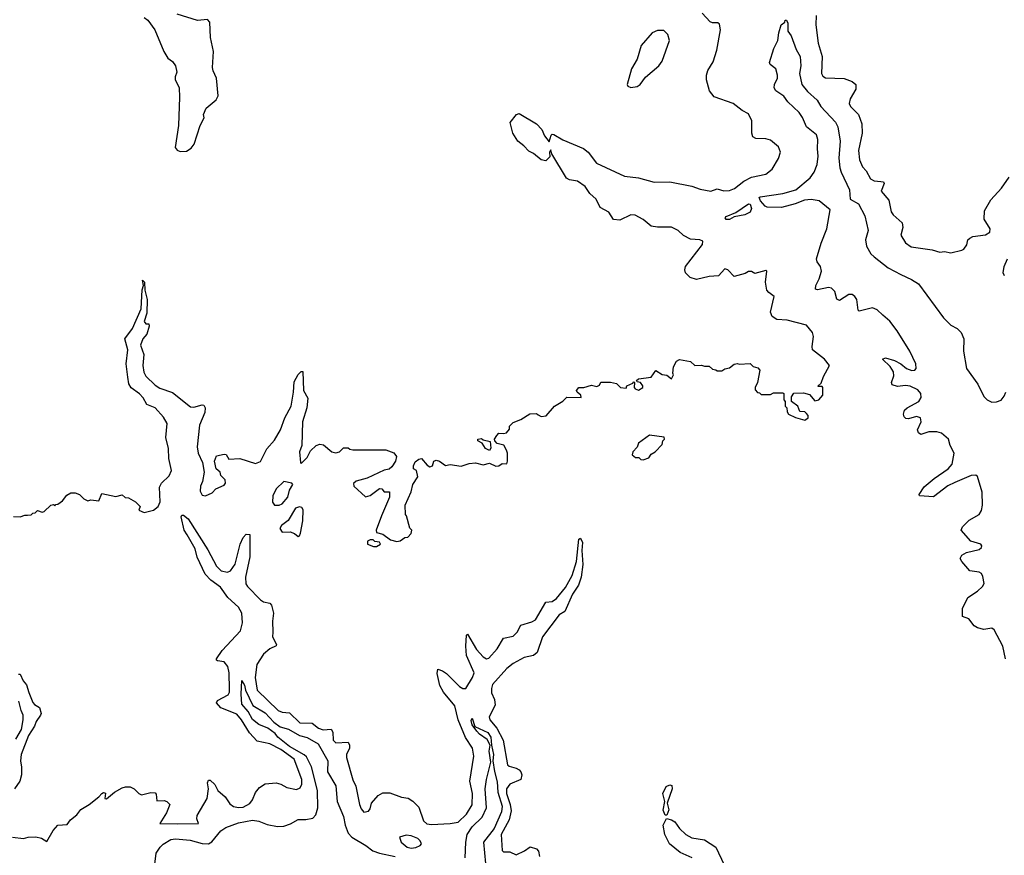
# Model space of a CAD drawing. Extents: x 2029826 to 2248070, y 228728 to 402406.
# Tile 154 of 256: x 2087852 to 2094125, y 333072 to 338399. Entities that reach past the tile are written whole.
import ezdxf

# ---------------------------------------------------------------- set-up
doc = ezdxf.new("R2010")
doc.units = 0

msp = doc.modelspace()

# ---------------------------------------------------------------- linework, layer by layer
at = {"layer": '0CON10XD'}
for points in [[(2088645, 338412.5), (2088667.5, 338395), (2088713.6, 338333.6), (2088770, 338195), (2088795, 338152.5), (2088825, 338132.5), (2088843.6, 338103.6), (2088853.3, 338065), (2088842.5, 338035), (2088843.3, 338016.7), (2088868, 337965), (2088870, 337905), (2088863.3, 337725), (2088842.5, 337585), (2088855, 337567.5), (2088875, 337557.5)], [(2088875, 337557.5), (2088915, 337560), (2088945, 337580), (2088963.3, 337605), (2089002.5, 337725), (2089026.4, 337773.6), (2089022.5, 337795), (2089040, 337835), (2089103, 337887), (2089116.4, 337913.6), (2089106.4, 338026.4), (2089083.6, 338073.6), (2089080, 338095), (2089086.7, 338195), (2089067.5, 338285), (2089063, 338383), (2089049.3, 338399.3), (2088985, 338394), (2088855, 338433.3)], [(2091155, 335880), (2091175, 335870), (2091207, 335873), (2091260, 335935), (2091313, 335967), (2091338.3, 335991.7), (2091430, 335990), (2091427.5, 336005), (2091404.1, 336024.1), (2091400, 336035), (2091415, 336053.3), (2091445.9, 336054.1), (2091495, 336070), (2091529.3, 336060.7), (2091545, 336070), (2091555, 336087.5), (2091615, 336087.5), (2091655, 336080), (2091680, 336055), (2091715, 336050), (2091720, 336065), (2091758.3, 336081.7), (2091765, 336090), (2091770, 336085), (2091767.5, 336055), (2091772.5, 336045), (2091795, 336036.7), (2091822.5, 336055), (2091822.5, 336065), (2091806.4, 336086.4), (2091785, 336090), (2091781.7, 336098.3), (2091795, 336110), (2091875, 336120), (2091905, 336162.5), (2091945, 336137.5), (2091975, 336133.3), (2092005, 336110), (2092017.5, 336135), (2092012.5, 336145), (2092016.7, 336185), (2092037, 336223), (2092055, 336232.5), (2092125, 336220), (2092153.3, 336193.3), (2092195, 336197.5), (2092215, 336190), (2092245, 336190), (2092265, 336170), (2092287, 336167), (2092295, 336160), (2092325, 336160), (2092345, 336172.5), (2092375, 336180), (2092405, 336202.5), (2092425, 336207.5), (2092435, 336202.5), (2092507, 336207), (2092525, 336187.5), (2092555, 336180), (2092567.5, 336165), (2092552.5, 336085), (2092537.5, 336055), (2092538.3, 336038.3), (2092551.7, 336021.7), (2092565, 336020), (2092575, 336010), (2092635, 336010), (2092655, 336020), (2092715, 336020), (2092720, 336015), (2092720, 335975), (2092730, 335965), (2092730, 335935), (2092740, 335925), (2092741.7, 335898.3), (2092750, 335885), (2092795, 335862.5), (2092855, 335846.2), (2092875, 335860), (2092876.2, 335875), (2092865, 335887.5), (2092855, 335900), (2092821.7, 335901.7), (2092810, 335935), (2092770, 335965), (2092770, 335995), (2092785, 336017.5), (2092845, 336020), (2092885, 336010), (2092918.3, 335968.3), (2092942.5, 335975), (2092970, 336005), (2092970, 336055), (2092965, 336060), (2092940, 336060), (2092940, 336065), (2092958.3, 336081.7), (2092972.5, 336125), (2093012.5, 336195), (2092980, 336235), (2092903.9, 336293.9), (2092900, 336315), (2092909.3, 336379.3), (2092902.5, 336405), (2092865, 336452.5), (2092742.5, 336482.5), (2092675, 336486.7), (2092646.2, 336506.2), (2092636.5, 336535), (2092658.8, 336635), (2092625, 336658.8), (2092612.5, 336675), (2092604.3, 336725), (2092612.5, 336795), (2092605, 336800), (2092535, 336780), (2092515, 336792.5), (2092495, 336793.3), (2092475, 336781.2), (2092405, 336762.5), (2092364.1, 336804.1), (2092345, 336810), (2092304.4, 336765.6), (2092245, 336762.5), (2092165, 336741.9), (2092124, 336755), (2092094.6, 336784.6), (2092089.1, 336805), (2092093.9, 336826.1), (2092202, 336965), (2092205, 336987.5), (2092185.8, 336995.8), (2092125, 337000.5), (2092082.2, 337022.2), (2092047.5, 337055), (2092005, 337075.4), (2091915, 337075.8), (2091875, 337082.7), (2091825, 337125.5), (2091773.7, 337153.7), (2091745, 337155.5), (2091675, 337121.5), (2091635, 337125.5), (2091605, 337171.4), (2091551.1, 337201.1), (2091524.2, 337254.2), (2091485, 337290), (2091455, 337335.5), (2091405, 337369.6), (2091355, 337377.8), (2091335, 337387.5), (2091243.3, 337543.3), (2091235, 337570), (2091227.5, 337555), (2091230, 337525), (2091205, 337499.4), (2091173.8, 337505), (2091125, 337545.6), (2091095, 337560), (2091064.3, 337595), (2091025.3, 337625.3), (2090994.1, 337675), (2090976.2, 337743.8), (2091016.1, 337793.9), (2091035, 337800), (2091145, 337735.7), (2091177.8, 337697.8), (2091195, 337658.8), (2091225, 337620), (2091237.5, 337662.5), (2091245, 337670), (2091255, 337666.2), (2091312.4, 337632.4), (2091445, 337578.2), (2091474.4, 337555), (2091526.9, 337485), (2091705, 337400.8), (2091795, 337390.4), (2091895, 337363.2), (2091995, 337364.6), (2092135, 337337.1), (2092188.2, 337318.2), (2092254.6, 337304.6), (2092295, 337320), (2092337.7, 337307.7), (2092375, 337310), (2092407.2, 337322.8), (2092465, 337369.1), (2092514.7, 337395.3), (2092606.7, 337415), (2092646.2, 337445), (2092686.2, 337513.8), (2092698.6, 337555), (2092687.4, 337587.4), (2092635, 337631.4), (2092605, 337640), (2092542.3, 337642.3), (2092522.7, 337652.7), (2092516, 337675), (2092516.9, 337755), (2092495, 337798), (2092455, 337820), (2092397.5, 337865), (2092276.7, 337906.7), (2092247.5, 337945), (2092227.5, 338015), (2092228.1, 338045), (2092237.1, 338075), (2092269.7, 338130.3), (2092294.4, 338205), (2092317.5, 338335), (2092311.2, 338371.2), (2092299.2, 338379.2), (2092265, 338379.2), (2092251.2, 338385), (2092200, 338440)], [(2092925.5, 338425), (2092924.6, 338365), (2092939.7, 338249.7), (2092964.6, 338165), (2092961.1, 338055), (2092968.9, 338038.9), (2092985, 338028.9), (2093105, 338023.8), (2093155.3, 338005.3), (2093180, 337985), (2093178.9, 337955), (2093142.5, 337895), (2093136.9, 337865), (2093145.7, 337845), (2093195.3, 337795.3), (2093218.2, 337735), (2093219.2, 337675), (2093196.1, 337565), (2093202.3, 337505), (2093221.6, 337461.6), (2093244.7, 337434.7), (2093272.2, 337385), (2093295, 337371.2), (2093338.1, 337368.1), (2093354.5, 337364.5), (2093360.6, 337355), (2093341.4, 337305), (2093389.1, 337249.1), (2093404.3, 337174.3), (2093416.2, 337155), (2093474.2, 337104.2), (2093478.6, 337075), (2093466, 337025), (2093495, 336976), (2093531.7, 336951.7), (2093665, 336932.5), (2093715, 336916.2), (2093745, 336921.2), (2093785, 336912.5), (2093855, 336930), (2093867.5, 336935), (2093885.9, 336964.1), (2093893.8, 336995), (2093905, 337006.2), (2093925, 337016), (2094005, 337028), (2094033.3, 337045), (2094036.2, 337065), (2093997.3, 337127.3), (2093998.7, 337181.3), (2094038.8, 337251.2), (2094106.9, 337325), (2094157.1, 337395)], [(2094133.8, 334323.8), (2094115.3, 334405.3), (2094060.3, 334510.3), (2094045, 334519.2), (2093995, 334512.5), (2093955, 334522.5), (2093934, 334535), (2093899.1, 334579.1), (2093859.2, 334595), (2093859.2, 334645), (2093893.1, 334715), (2093954.8, 334755.2), (2093985.6, 334785), (2093996.8, 334805), (2093989.3, 334849.3), (2093979.2, 334869.2), (2093965, 334876.7), (2093906.3, 334886.3), (2093854.8, 334944.8), (2093844.6, 334965), (2093855, 334985.6), (2093885, 335002.2), (2093965, 335021.4), (2093980, 335035), (2093982, 335045), (2093975, 335056), (2093911.2, 335075), (2093850.8, 335145), (2093859.4, 335165), (2093901.7, 335208.3), (2093964.5, 335245), (2093980.8, 335269.2), (2093986.6, 335305), (2093985, 335387.5), (2093955, 335487.1), (2093944.5, 335494.5), (2093915, 335492.3), (2093810.6, 335449.4), (2093765, 335426.8), (2093675, 335358.2), (2093585, 335364.2), (2093582.5, 335372.5), (2093615, 335420.5), (2093678.6, 335475), (2093767.8, 335535), (2093793.3, 335565), (2093806, 335635), (2093780.6, 335685), (2093770, 335725), (2093725, 335762.5), (2093695, 335772.5), (2093645, 335770.8), (2093594.2, 335754.2), (2093578.8, 335765), (2093572.5, 335785), (2093594.6, 335835), (2093590.3, 335860.3), (2093565, 335868.2), (2093514.6, 335854.6), (2093497.1, 335857.1), (2093486.4, 335866.4), (2093483.5, 335885), (2093490.3, 335909.7), (2093507.1, 335925), (2093580, 335965), (2093595, 335991.2), (2093594, 336015), (2093575, 336039.1), (2093525, 336062.9), (2093495, 336066.8), (2093445, 336061.2), (2093411.2, 336071.2), (2093406.9, 336085), (2093421.9, 336128.1), (2093418.2, 336155), (2093398, 336188), (2093350, 336235), (2093367.7, 336242.3), (2093425, 336226.2), (2093465, 336204.5), (2093502.2, 336175), (2093535, 336163.5), (2093555, 336165.5), (2093563.8, 336175), (2093562.4, 336205), (2093523.3, 336285), (2093442.4, 336415), (2093396.3, 336476.3), (2093352.1, 336515), (2093315, 336549.4), (2093285, 336561.2), (2093200.6, 336540.6), (2093195, 336547.5), (2093186.4, 336615), (2093173.8, 336635), (2093155, 336647.2), (2093133.8, 336646.2), (2093075, 336608.1), (2093058, 336618), (2093045.3, 336665.3), (2093025, 336687.8), (2093005, 336690.9), (2092935.8, 336675.8), (2092921.9, 336681.9), (2092924.5, 336705), (2092945, 336746), (2092960, 336795), (2092954.4, 336825), (2092933.3, 336855), (2092928.5, 336875), (2092957.5, 336975), (2092993.8, 337065), (2093015.7, 337185.7), (2092945, 337244.6), (2092895, 337252.8), (2092851.7, 337248.3), (2092792, 337225), (2092705, 337202.4), (2092614.7, 337204.7), (2092600.8, 337210.8), (2092571.2, 337245), (2092562.5, 337265), (2092569.3, 337269.3), (2092715, 337289.7), (2092796.2, 337313.8), (2092888.4, 337391.6), (2092914.3, 337425.7), (2092933.6, 337475), (2092939.2, 337529.2), (2092934.6, 337575), (2092938, 337635), (2092928.9, 337665), (2092865, 337716.5), (2092840, 337775), (2092817.6, 337807.6), (2092745.6, 337875), (2092721.4, 337911.4), (2092670, 337945), (2092658.1, 337965), (2092660, 337985), (2092680, 338025), (2092680, 338045), (2092668.6, 338085), (2092632.9, 338112.9), (2092630, 338125), (2092656.7, 338215), (2092681.9, 338265), (2092688, 338315), (2092703.3, 338365), (2092726.7, 338383.3), (2092730, 338395), (2092737.5, 338395), (2092745.8, 338375.8), (2092745.6, 338325), (2092766.9, 338295), (2092799.2, 338209.2), (2092823.5, 338165), (2092828.2, 338105), (2092820.8, 338055), (2092834.8, 337984.8), (2092870.6, 337940.6), (2092932.5, 337885), (2092957.1, 337845), (2093050, 337745), (2093064.6, 337715), (2093080.3, 337625), (2093070.3, 337515), (2093076.5, 337455), (2093085, 337425.7), (2093139.6, 337315), (2093144, 337255), (2093195.7, 337225.7), (2093237.4, 337147.4), (2093257.9, 337055), (2093240.8, 336995), (2093247.9, 336955), (2093275.3, 336905.3), (2093295, 336886.5), (2093385, 336816.1), (2093465, 336773.8), (2093533.3, 336743.3), (2093578.1, 336715), (2093738.8, 336498.8), (2093785, 336450.8), (2093825, 336429.4), (2093851.1, 336405), (2093867.1, 336365), (2093864.5, 336285.5), (2093885.3, 336175), (2093956.4, 336076.4), (2093995.8, 335995.8), (2094015, 335976.4), (2094045, 335961.5), (2094075, 335962.2), (2094105, 335974.4), (2094125, 335998.6), (2094136, 336025)], [(2091745, 337966.7), (2091785, 337972.5), (2091805, 337986.2), (2091838.6, 338031.4), (2091923.1, 338105), (2091944.4, 338135), (2091992.9, 338265), (2091982, 338305), (2091955, 338330), (2091915, 338329.5), (2091880.8, 338315), (2091810.8, 338235), (2091785, 338146.7), (2091749.2, 338085), (2091723.3, 337985), (2091727.5, 337975), (2091745, 337966.7)], [(2092375, 337124.2), (2092353.3, 337125), (2092347.5, 337135), (2092353.3, 337145), (2092415, 337168.8), (2092495, 337224.2), (2092505, 337222), (2092514.4, 337195), (2092505, 337171.4), (2092472.5, 337155), (2092405, 337142), (2092375, 337124.2)], [(2094125.6, 336765), (2094118.2, 336785), (2094123.3, 336825), (2094146.3, 336873.7)], [(2087811.7, 335231.7), (2087855, 335229.2), (2087885, 335241.2), (2087900.7, 335240.7), (2087925, 335243.3), (2087935, 335252.5), (2087950, 335255), (2087965, 335270), (2087995, 335260), (2088007, 335263), (2088050, 335305), (2088067.5, 335307.5), (2088075, 335300), (2088081.7, 335308.3), (2088095, 335310), (2088125, 335332.5), (2088152.3, 335367.7), (2088177, 335383), (2088205, 335382.5), (2088231.7, 335371.7), (2088260, 335345), (2088285, 335332.5), (2088305, 335337.5), (2088355, 335332.5), (2088375, 335377.5), (2088465, 335360), (2088505, 335370), (2088523, 335353), (2088545, 335350), (2088590, 335325), (2088620, 335295), (2088611.7, 335271.7), (2088645, 335257.5), (2088705, 335271.9), (2088734, 335295), (2088747.1, 335325), (2088742.1, 335417.9), (2088755.9, 335444.1), (2088805, 335490), (2088818.6, 335525), (2088802.3, 335602.3), (2088800, 335665), (2088783.6, 335735), (2088791.8, 335825), (2088767.9, 335865), (2088714.7, 335924.7), (2088660.9, 335945), (2088637.8, 335987.8), (2088615, 336014.4), (2088561.7, 336051.7), (2088547.3, 336077.3), (2088540.6, 336120.6), (2088530.3, 336205), (2088539.7, 336295), (2088521.8, 336365), (2088570, 336430), (2088625.4, 336554.6), (2088632.7, 336677.3), (2088640, 336705), (2088635, 336737.5), (2088646, 336725), (2088650, 336675), (2088663.8, 336615), (2088661.8, 336528.2), (2088644.2, 336474.2), (2088655, 336460), (2088675, 336460), (2088677.5, 336445), (2088661.9, 336395), (2088636.3, 336363.7), (2088622.3, 336325), (2088642.5, 336265), (2088635.4, 336195), (2088641.9, 336151.9), (2088656, 336126), (2088715, 336069.1), (2088745, 336050.4), (2088825, 336021.5), (2088940.8, 335930.8), (2088960.8, 335929.2), (2089015, 335944.3), (2089025, 335940.8), (2089034.4, 335925), (2089030.9, 335895), (2088997.5, 335815), (2088982.2, 335675), (2088988.6, 335635), (2089016.2, 335575), (2089026.1, 335513.9), (2089015.8, 335455), (2089004.4, 335425), (2089002.3, 335392.3), (2089015, 335367.5), (2089035, 335363.3), (2089077.3, 335382.7), (2089101.7, 335408.3), (2089155, 335432.5), (2089162.5, 335445), (2089160, 335465), (2089133, 335493), (2089130, 335515), (2089102.5, 335535), (2089093.3, 335585), (2089105, 335617.5), (2089155, 335630), (2089166.4, 335626.4), (2089185, 335597.5), (2089255, 335602.5), (2089355, 335570), (2089385, 335582.5), (2089426.5, 335663.5), (2089475, 335718), (2089513.1, 335785), (2089540.2, 335859.8), (2089580.5, 335935), (2089595.4, 336024.6), (2089600.8, 336089.2), (2089625, 336137.5), (2089645, 336156), (2089655, 336156.7), (2089660.8, 336035), (2089686.6, 335986.6), (2089681.2, 335925), (2089653.6, 335835), (2089648.8, 335685), (2089633.9, 335643.9), (2089640, 335575), (2089645, 335570), (2089683, 335607), (2089705, 335650), (2089740, 335685), (2089765, 335692.5), (2089788.3, 335688.3), (2089840, 335645), (2089865, 335637.5), (2089890, 335645), (2089915, 335670), (2089945, 335670), (2089955, 335660), (2089975, 335657.5), (2090185, 335657.5), (2090235, 335637.5), (2090252.5, 335615), (2090246.2, 335585), (2090222.5, 335547.5), (2090205, 335532.5), (2090175, 335527.5), (2090065, 335476.7), (2089995, 335457.5), (2089978.3, 335441.7), (2089980, 335425), (2090055, 335357.5), (2090085, 335366.7), (2090145, 335410), (2090158.3, 335408.3), (2090175, 335390), (2090208.3, 335388.3), (2090207.5, 335355), (2090156, 335235), (2090123.3, 335145), (2090125, 335130), (2090165, 335120), (2090215, 335082.5), (2090255, 335073.3), (2090275, 335077.5), (2090305, 335097.5), (2090325, 335100), (2090347, 335123), (2090350, 335145), (2090338.3, 335158.3), (2090317, 335237), (2090310, 335245), (2090307.5, 335305), (2090345, 335390), (2090356.7, 335435), (2090387.5, 335485), (2090380, 335525), (2090360, 335535), (2090360, 335555), (2090370.5, 335579.5), (2090395, 335597.5), (2090411.7, 335601.7), (2090448.3, 335558.3), (2090465, 335547.5), (2090482.5, 335555), (2090491.2, 335585), (2090505, 335591.2), (2090527.5, 335585), (2090565, 335557.5), (2090595, 335562.5), (2090665, 335553.1), (2090715, 335570.5), (2090755, 335573.3), (2090805, 335561.5), (2090845, 335571.9), (2090885, 335551.8), (2090904.6, 335555.4), (2090925, 335568.9), (2090955, 335567.5), (2090960.8, 335585), (2090960, 335635), (2090954, 335655), (2090935.8, 335685.8), (2090895, 335697.5), (2090880, 335715), (2090877.5, 335725), (2090891.7, 335748.3), (2090905, 335762.5), (2090935, 335760), (2090952.5, 335765), (2090971.7, 335788.3), (2090973, 335807), (2090995, 335830), (2091045, 335850), (2091103, 335887), (2091145, 335887.5), (2091155, 335880)], [(2090845, 335653.3), (2090820, 335665), (2090798.8, 335698.8), (2090770, 335715), (2090770, 335725), (2090795, 335730), (2090805, 335720), (2090849.3, 335709.3), (2090853.6, 335666.4), (2090845, 335653.3)], [(2091825, 335593.3), (2091860, 335605), (2091875, 335630), (2091900, 335645), (2091945, 335690), (2091950, 335715), (2091960, 335725), (2091958.3, 335738.3), (2091865, 335750), (2091795, 335700), (2091787, 335673), (2091757.5, 335645), (2091753.3, 335625), (2091775, 335607.5), (2091797, 335607), (2091810, 335595), (2091825, 335593.3)], [(2089475, 335303.3), (2089505, 335304.6), (2089525, 335313.3), (2089561.1, 335355), (2089570.2, 335399.8), (2089592, 335435), (2089586.7, 335445), (2089535, 335454.2), (2089485, 335408.1), (2089465, 335363.8), (2089462.9, 335322.9), (2089475, 335303.3)], [(2089625, 335103.8), (2089635, 335107.5), (2089640.8, 335125), (2089656, 335205), (2089656.9, 335275), (2089648.8, 335288.8), (2089635, 335294.4), (2089610, 335285), (2089562.7, 335207.3), (2089519.5, 335175), (2089508.6, 335155), (2089525, 335131.4), (2089574.6, 335134.6), (2089603.5, 335123.5), (2089625, 335103.8)], [(2087805, 333188.6), (2087875, 333178.6), (2087905, 333187.8), (2087955, 333190), (2087990.3, 333180.3), (2088025, 333160), (2088065, 333230), (2088095, 333264.3), (2088155, 333267.5), (2088175, 333297.5), (2088215, 333330), (2088242, 333365), (2088293.4, 333396.6), (2088355.6, 333444.4), (2088375, 333467.1), (2088385, 333472.5), (2088398.1, 333468.1), (2088393.6, 333433.6), (2088405, 333431.2), (2088455, 333473.8), (2088505, 333502.5), (2088525, 333507.5), (2088555, 333507.5), (2088580, 333495), (2088610, 333465), (2088628.3, 333458.3), (2088687, 333473), (2088715, 333470), (2088721.7, 333461.7), (2088725, 333420), (2088771.7, 333421.7), (2088790, 333415), (2088807.5, 333395), (2088787.5, 333342.5), (2088743.9, 333273.9), (2088858.1, 333271.9), (2088991.2, 333275), (2088981.2, 333305), (2088981.6, 333325), (2089046, 333435), (2089054.2, 333495), (2089047.5, 333535), (2089055, 333550), (2089065, 333550), (2089095, 333523.8), (2089113.8, 333485), (2089160, 333445), (2089190.8, 333400.8), (2089215, 333384.1), (2089245, 333377.1), (2089275, 333379.7), (2089317.6, 333402.4), (2089335.6, 333425), (2089355, 333472), (2089380, 333505), (2089415, 333526.7), (2089485, 333533.5), (2089515.9, 333525.9), (2089554.7, 333504.7), (2089615, 333492.2), (2089637.7, 333502.3), (2089648.5, 333525), (2089650.4, 333555), (2089599.7, 333685), (2089515, 333746.7), (2089445, 333781.8), (2089365, 333800), (2089315, 333851.9), (2089264.7, 333935), (2089235, 333971.6), (2089133, 334013), (2089105.8, 334045), (2089111.3, 334058.7), (2089179.3, 334095), (2089188.2, 334111.8), (2089189.3, 334130.7), (2089185.5, 334235), (2089177.7, 334275), (2089155, 334304.6), (2089112.4, 334312.4), (2089105.7, 334315.7), (2089104.6, 334325), (2089141.4, 334378.6), (2089257.9, 334502.1), (2089270.3, 334555), (2089267.1, 334615), (2089245, 334653.5), (2089177.7, 334715), (2089131.6, 334781.6), (2089070.6, 334825), (2089033.6, 334863.6), (2088982.9, 334972.9), (2088968.8, 335025), (2088918.7, 335115), (2088899.8, 335145), (2088880.6, 335229.4), (2088885, 335241.2), (2088895, 335240), (2088925, 335216), (2089050.1, 335020.1), (2089105, 334915.8), (2089135, 334886.5), (2089175, 334876.5), (2089195.8, 334885), (2089225, 334928.8), (2089256.9, 335055), (2089275, 335097.9), (2089295, 335118.7), (2089317, 335117), (2089317.5, 334975), (2089289.8, 334845), (2089293.3, 334803.3), (2089304.1, 334785), (2089385, 334701.4), (2089405, 334688.9), (2089445, 334679.1), (2089456.4, 334666.4), (2089468.9, 334615), (2089461.6, 334565), (2089464.1, 334495), (2089463.1, 334465), (2089487.8, 334415), (2089485, 334406.7), (2089445, 334388.9), (2089404.4, 334355), (2089362.2, 334287.8), (2089351.4, 334205), (2089365.2, 334125), (2089498.2, 333995), (2089525, 333983.9), (2089570.1, 333980.1), (2089637.3, 333917.3), (2089715, 333914), (2089755, 333882.7), (2089785, 333871.1), (2089835.5, 333875.5), (2089847.9, 333857.9), (2089848.5, 333805), (2089865, 333789.1), (2089945, 333793.3), (2089953.1, 333775), (2089952.2, 333755), (2089933.8, 333715), (2089933.6, 333695), (2089975, 333553.3), (2089993.1, 333513.1), (2090016.7, 333395), (2090027.5, 333367.5), (2090045, 333347.5), (2090075, 333354.3), (2090085, 333367.5), (2090093.8, 333405), (2090135, 333452.5), (2090165, 333470), (2090209.3, 333469.3), (2090283.6, 333443.6), (2090327, 333437), (2090356.4, 333416.4), (2090395, 333380), (2090425, 333292.5), (2090445, 333273.3), (2090475, 333268.8), (2090595, 333273.8), (2090645, 333283.8), (2090699.4, 333335), (2090735, 333393.8), (2090737.6, 333465), (2090719.1, 333545), (2090744.5, 333704.5), (2090736.2, 333755), (2090693, 333823), (2090644.7, 333935), (2090624.6, 334025), (2090551.3, 334111.3), (2090529.2, 334155), (2090511.3, 334231.3), (2090515, 334258), (2090545, 334247.5), (2090570.1, 334230.1), (2090655, 334147.3), (2090675, 334135.3), (2090695, 334136.1), (2090736.9, 334205), (2090746.5, 334235), (2090699, 334345), (2090694.7, 334405), (2090698.8, 334475), (2090705, 334481.2), (2090762.5, 334385), (2090805, 334337.1), (2090825, 334324.7), (2090841.2, 334328.8), (2090895, 334388.7), (2090933.6, 334456.4), (2090995, 334470), (2091021.5, 334495), (2091045, 334539.1), (2091115, 334559.8), (2091137.8, 334572.2), (2091204.6, 334685), (2091245, 334689.4), (2091271.5, 334708.5), (2091330.2, 334779.8), (2091370.8, 334855), (2091398.8, 334945), (2091415, 335087.5), (2091425, 335093.3), (2091436.9, 335065), (2091433.5, 335015), (2091440.4, 334925), (2091429.2, 334845), (2091412.5, 334795), (2091373.9, 334736.1), (2091325, 334627.1), (2091288.5, 334605), (2091182.7, 334465), (2091148.2, 334365), (2091125, 334346.2), (2091065, 334332.7), (2090995, 334294.7), (2090955, 334263.2), (2090865, 334160.8), (2090856.9, 334135), (2090858, 334108), (2090876.2, 334065), (2090880.5, 334029.5), (2090842.9, 333955), (2090846.4, 333935), (2090892.3, 333882.3), (2090931.5, 333805), (2090959.6, 333649.6), (2090970.2, 333640.2), (2091015, 333628.4), (2091035, 333615.9), (2091045.8, 333605), (2091051.6, 333585), (2091044, 333556), (2090975.3, 333525), (2090953.2, 333495), (2090952.9, 333465), (2090976.7, 333395), (2090982.5, 333355), (2090971.4, 333298.6), (2090918.9, 333205), (2090925, 333102.5), (2090935, 333094), (2090975, 333094.2), (2091015, 333076), (2091068.5, 333101.5), (2091103.2, 333126.8), (2091145, 333112.9), (2091157.8, 333097.8), (2091163.3, 333065)], [(2090105, 335040), (2090125, 335041.2), (2090150, 335055), (2090145, 335067.5), (2090115, 335073.3), (2090103, 335083), (2090085, 335083.8), (2090068.8, 335075), (2090067.5, 335055), (2090105, 335040)], [(2087844.2, 334225.8), (2087855, 334226.7), (2087873.3, 334185), (2087895, 334159.2), (2087909, 334109), (2087936.4, 334046.4), (2087945, 334034.4), (2087977.5, 334015), (2087987.5, 333975), (2087984.2, 333965), (2087955.7, 333925), (2087946.1, 333895), (2087908.2, 333835), (2087860.2, 333715), (2087857.2, 333675), (2087864.2, 333634.2), (2087863.4, 333585), (2087852.9, 333545), (2087819.4, 333495)], [(2088711.2, 332998.8), (2088721.1, 333085), (2088745.7, 333125), (2088765, 333143.1), (2088815, 333173.2), (2088845, 333178.1), (2088938.1, 333168.1), (2089015, 333146.6), (2089055, 333145.3), (2089075, 333158.2), (2089132.4, 333227.6), (2089165, 333249.6), (2089245, 333280), (2089335, 333295.3), (2089375, 333289.7), (2089429.3, 333269.3), (2089495, 333254.8), (2089535, 333258.1), (2089578.1, 333271.9), (2089625, 333300.9), (2089675, 333299.7), (2089720.2, 333309.8), (2089739, 333331), (2089751, 333375), (2089749.4, 333485), (2089710.2, 333635), (2089679.1, 333699.1), (2089663.6, 333713.6), (2089571, 333765), (2089496.2, 333825), (2089478.6, 333848.6), (2089431.9, 333881.9), (2089376.4, 333905), (2089335, 333937.6), (2089308.3, 333988.3), (2089268.1, 334035), (2089261.8, 334098.2), (2089266.1, 334186.1), (2089285, 334156), (2089289.4, 334125), (2089336.6, 334026.6), (2089415, 333980.3), (2089470.7, 333920.7), (2089510.8, 333890.8), (2089565, 333875.2), (2089635, 333836.4), (2089684, 333824), (2089752.4, 333782.4), (2089815.9, 333675), (2089812.3, 333605), (2089865.9, 333515.9), (2089875.3, 333415), (2089915, 333320.4), (2089925, 333264.4), (2089943.7, 333213.7), (2089968.5, 333188.5), (2090057.1, 333135), (2090100.9, 333100.9), (2090145.2, 333084.8), (2090245, 333065.5)], [(2087827.1, 333812.9), (2087864, 333875), (2087874.7, 333935.3), (2087874.6, 333964.6), (2087860, 333995), (2087846.9, 334055)], [(2090690.1, 333055), (2090693.3, 333156.7), (2090703, 333205), (2090735, 333253.7), (2090797.6, 333315), (2090825.9, 333375), (2090818.4, 333495), (2090825.3, 333554.7), (2090852.9, 333665), (2090843.5, 333736.5), (2090850, 333775), (2090829.6, 333809.6), (2090780.5, 333845), (2090765, 333864.3), (2090735, 333903.8), (2090728.6, 333931.4), (2090735, 333945.8), (2090752.5, 333892.5), (2090834.5, 333855), (2090854.6, 333825), (2090856.9, 333775), (2090871.5, 333715), (2090866.9, 333675), (2090876, 333606), (2090895, 333540), (2090897.5, 333475), (2090925.4, 333385), (2090920.5, 333349.5), (2090875, 333242.9), (2090807.7, 333155), (2090820.3, 333019.7)], [(2091975, 333327.5), (2091965, 333327.5), (2091950.7, 333360.7), (2091962.5, 333415), (2091948.8, 333465), (2091970.3, 333509.7), (2091995, 333522.2), (2092006.7, 333516.7), (2092009.1, 333495), (2091978, 333405), (2091987.5, 333362.5), (2091975, 333327.5)], [(2092136.9, 333055), (2092061, 333091), (2091991.8, 333145), (2091961.3, 333205), (2091951.1, 333265), (2091973.3, 333306.7), (2092005, 333298.5), (2092025, 333285.6), (2092055, 333243.3), (2092095, 333204.5), (2092135, 333182.9), (2092215, 333170.9), (2092288.1, 333125), (2092340.4, 333010.4)], [(2090345, 333118.6), (2090375, 333122.5), (2090403.8, 333135), (2090410.8, 333145), (2090404, 333165), (2090388.3, 333178.3), (2090345, 333196), (2090315, 333200), (2090272.5, 333187.5), (2090283.3, 333155), (2090321.2, 333125), (2090345, 333118.6)]]:
    msp.add_lwpolyline(points, dxfattribs=at)

doc.saveas('drawing.dxf')
